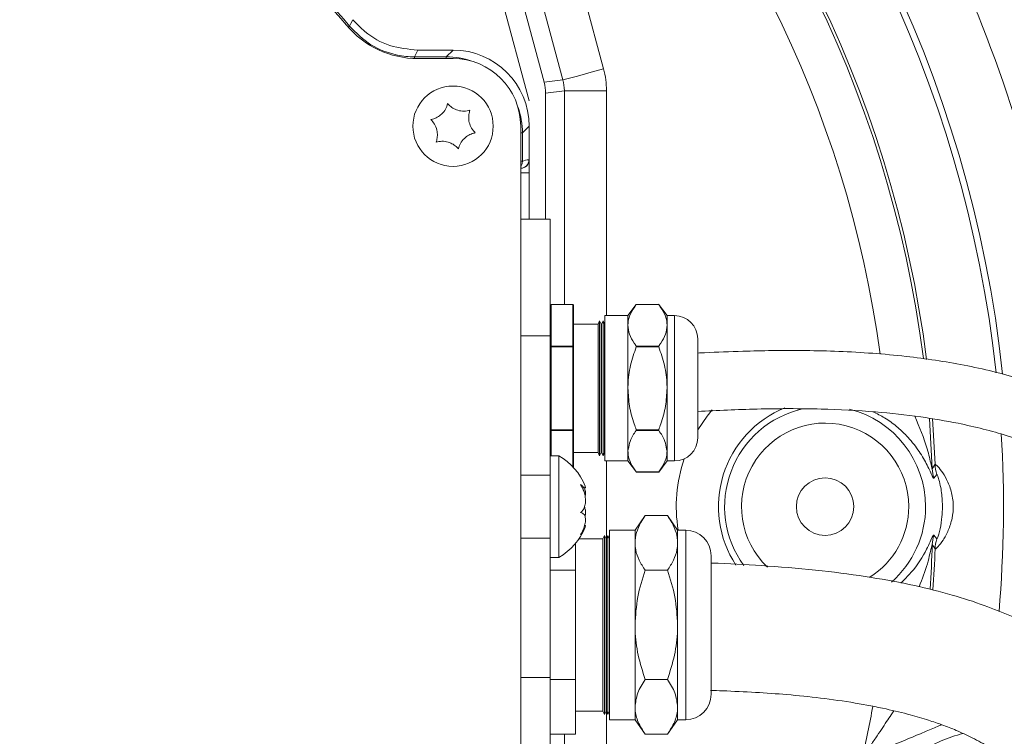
# Model space of a CAD drawing. Header units: millimetres. Extents: x 0 to 8410, y 0 to 5940.
# Tile 70 of 256: x 2013 to 2130, y 2705 to 2790. Entities that reach past the tile are written whole.
import ezdxf

# ---------------------------------------------------------------- set-up
doc = ezdxf.new("R2010")
doc.units = ezdxf.units.MM
doc.header["$LTSCALE"] = 10

msp = doc.modelspace()

# ---------------------------------------------------------------- linework, layer by layer
at = {"color": 8, "linetype": 'Continuous', "lineweight": 0}
for p, q in [((2075.548037, 2810.329083), (2082.50968, 2784.347895)), ((2077.698431, 2783.058706), (2070.736787, 2809.039954)), ((2063.912383, 2785.780373), (2064.706742, 2786.574784)), ((2060.169062, 2785.780373), (2060.169062, 2785.581115)), ((2060.169062, 2785.780373), (2063.912383, 2785.780373)), ((2063.912383, 2785.780373), (2063.912383, 2785.574737)), ((2075.473091, 2782.765749), (2077.698431, 2783.058706)), ((2077.868155, 2781.769577), (2075.642808, 2781.47662)), ((2077.868155, 2756.489697), (2077.868155, 2781.769577)), ((2077.868155, 2781.769577), (2082.849129, 2781.769577)), ((2082.849129, 2781.769577), (2082.849129, 2755.174759)), ((2073.705367, 2777.576152), (2072.911008, 2776.781801)), ((2072.911008, 2776.781801), (2072.705364, 2776.781801)), ((2072.911008, 2776.781801), (2072.911008, 2773.427609)), ((2072.911008, 2773.427609), (2072.705364, 2773.427609)), ((2073.670312, 2773.59176), (2073.705367, 2773.592356)), ((2076.305366, 2756.476346), (2076.305366, 2756.489697)), ((2076.305366, 2756.476346), (2076.305366, 2751.568857)), ((2078.855364, 2756.476346), (2076.305366, 2756.476346)), ((2078.855364, 2756.476346), (2078.855364, 2756.489697)), ((2078.855364, 2751.568857), (2078.855364, 2756.476346)), ((2089.031971, 2756.476346), (2086.368761, 2756.476346)), ((2090.890369, 2737.974766), (2090.890369, 2755.174759)), ((2076.205364, 2752.796236), (2072.705364, 2752.796236)), ((2076.205364, 2751.482251), (2076.305366, 2751.482251)), ((2076.305366, 2751.482251), (2076.305366, 2751.568857)), ((2076.305366, 2751.568857), (2078.855364, 2751.568857)), ((2076.305366, 2751.482251), (2076.305366, 2741.667274)), ((2078.855364, 2751.482251), (2076.305366, 2751.482251)), ((2078.855364, 2751.482251), (2078.855364, 2751.568857)), ((2078.855364, 2741.667274), (2078.855364, 2751.482251)), ((2078.855364, 2751.482251), (2078.955366, 2751.482251)), ((2086.368761, 2751.568857), (2089.031971, 2751.568857)), ((2089.031971, 2751.482251), (2086.368761, 2751.482251)), ((2121.058001, 2743.00814), (2121.381069, 2737.047139)), ((2121.712881, 2737.584952), (2121.410547, 2742.989126)), ((2076.205364, 2741.667274), (2076.305366, 2741.667274)), ((2076.305366, 2741.667274), (2078.855364, 2741.667274)), ((2076.305366, 2741.580668), (2076.305366, 2741.667274)), ((2078.855364, 2741.580668), (2076.305366, 2741.580668)), ((2076.305366, 2741.580668), (2076.305366, 2738.574746)), ((2078.855364, 2741.667274), (2078.955366, 2741.667274)), ((2078.855364, 2741.580668), (2078.855364, 2741.667274)), ((2078.855364, 2737.303856), (2078.855364, 2741.580668)), ((2086.368761, 2741.667274), (2089.031971, 2741.667274)), ((2089.031971, 2741.580668), (2086.368761, 2741.580668)), ((2082.849129, 2737.974766), (2082.849129, 2728.802267)), ((2121.381069, 2737.047139), (2121.712881, 2737.584952)), ((2076.205364, 2736.307624), (2072.705364, 2736.307624)), ((2086.368761, 2736.673209), (2089.031971, 2736.673209)), ((2121.91031, 2736.383739), (2121.547016, 2735.943589)), ((2092.225364, 2712.97476), (2092.225364, 2729.774746)), ((2121.547016, 2729.20591), (2121.91031, 2728.765789)), ((2076.205364, 2728.841874), (2072.705364, 2728.841874)), ((2121.712881, 2727.564547), (2121.381069, 2728.102389)), ((2092.225364, 2707.374755), (2092.225364, 2712.97476)), ((2076.205364, 2712.353292), (2072.705364, 2712.353292)), ((2082.849129, 2708.347234), (2082.849129, 2683.379951)), ((2077.868155, 2683.379951), (2077.868155, 2705.642107))]:
    msp.add_line(p, q, dxfattribs=at)
at = {"color": 7, "linetype": 'Continuous', "lineweight": 0}
for p, q in [((2075.473091, 2782.765749), (2068.919806, 2807.222966)), ((2073.705367, 2780.574742), (2066.772303, 2806.449297)), ((2064.706742, 2786.574784), (2060.542143, 2786.574784)), ((2060.542858, 2785.574737), (2064.705371, 2785.574737)), ((2075.642808, 2766.574744), (2075.642808, 2781.47662)), ((2072.705364, 2777.574781), (2072.705364, 2687.574747)), ((2073.705367, 2773.592356), (2073.705367, 2777.576152)), ((2073.705367, 2773.592356), (2073.705367, 2772.074762)), ((2072.722665, 2772.592488), (2072.705364, 2772.59219)), ((2072.705364, 2772.074762), (2073.705367, 2772.074762)), ((2073.705367, 2772.074762), (2073.705367, 2766.574744)), ((2076.205364, 2766.574744), (2072.705364, 2766.574744)), ((2076.205364, 2766.574744), (2076.205364, 2752.796236)), ((2078.855364, 2756.489697), (2076.305366, 2756.489697)), ((2078.955366, 2756.38974), (2078.955366, 2751.482251)), ((2086.37832, 2756.489161), (2085.390365, 2755.174759)), ((2089.022404, 2756.489697), (2086.378327, 2756.489697)), ((2090.010366, 2755.174759), (2089.010364, 2756.505194)), ((2085.390365, 2755.174759), (2082.640371, 2755.174759)), ((2082.640371, 2755.174759), (2082.640371, 2737.974766)), ((2085.390365, 2755.174759), (2085.390365, 2754.022601)), ((2090.890369, 2755.174759), (2090.010366, 2755.174759)), ((2090.010366, 2755.174759), (2090.010366, 2754.022601)), ((2081.850371, 2754.174772), (2078.955366, 2754.174772)), ((2082.040368, 2754.554752), (2081.850371, 2754.174772)), ((2081.850371, 2738.974753), (2081.850371, 2754.174772)), ((2082.230366, 2754.174772), (2082.040368, 2754.554752)), ((2082.040368, 2754.554752), (2082.040368, 2738.594774)), ((2082.25037, 2754.174772), (2082.230366, 2754.174772)), ((2082.230366, 2754.174772), (2082.230366, 2750.374738)), ((2082.440368, 2754.554752), (2082.25037, 2754.174772)), ((2082.25037, 2738.974753), (2082.25037, 2754.174772)), ((2082.630365, 2754.174772), (2082.440368, 2754.554752)), ((2082.440368, 2754.554752), (2082.440368, 2738.594774)), ((2082.640371, 2754.174772), (2082.630365, 2754.174772)), ((2082.630365, 2754.174772), (2082.630365, 2750.374738)), ((2085.390365, 2754.022601), (2085.390365, 2746.574763)), ((2090.010366, 2754.022601), (2090.010366, 2746.574763)), ((2076.205364, 2752.796236), (2076.205364, 2736.307624)), ((2093.640371, 2752.42478), (2093.640371, 2740.724746)), ((2078.955366, 2751.482251), (2078.955366, 2741.667274)), ((2082.230366, 2750.374738), (2082.230366, 2738.974753)), ((2082.630365, 2750.374738), (2082.630365, 2738.974753)), ((2085.390365, 2746.574763), (2085.390365, 2739.126924)), ((2090.010366, 2746.574763), (2090.010366, 2739.126924)), ((2078.955366, 2741.667274), (2078.955366, 2737.197522)), ((2077.205366, 2738.574746), (2076.205364, 2738.574746)), ((2077.205366, 2738.451722), (2077.205366, 2738.574746)), ((2077.205366, 2726.574752), (2077.205366, 2738.451722)), ((2078.955366, 2738.974753), (2081.850371, 2738.974753)), ((2081.850371, 2738.974753), (2082.040368, 2738.594774)), ((2082.040368, 2738.594774), (2082.230366, 2738.974753)), ((2082.230366, 2738.974753), (2082.25037, 2738.974753)), ((2082.25037, 2738.974753), (2082.440368, 2738.594774)), ((2082.440368, 2738.594774), (2082.630365, 2738.974753)), ((2082.630365, 2738.974753), (2082.640371, 2738.974753)), ((2085.390365, 2739.126924), (2085.390365, 2737.974766)), ((2090.010366, 2739.126924), (2090.010366, 2737.974766)), ((2082.640371, 2737.974766), (2085.390365, 2737.974766)), ((2085.390365, 2737.974766), (2086.390367, 2736.644331)), ((2089.022412, 2736.660364), (2090.010366, 2737.974766)), ((2090.010366, 2737.974766), (2090.890369, 2737.974766)), ((2076.205364, 2736.307624), (2076.205364, 2728.841874)), ((2086.378327, 2736.659798), (2089.022404, 2736.659798)), ((2079.987204, 2734.792414), (2080.316557, 2734.792414)), ((2087.425365, 2731.507394), (2086.225367, 2729.774746)), ((2090.065366, 2731.507394), (2087.425365, 2731.507394)), ((2091.265364, 2729.774746), (2090.065366, 2731.507394)), ((2082.625366, 2729.154769), (2082.435368, 2728.774759)), ((2082.81537, 2728.774759), (2082.625366, 2729.154769)), ((2082.625366, 2729.154769), (2082.625366, 2713.284764)), ((2083.025365, 2729.154769), (2082.835368, 2728.774759)), ((2083.21537, 2728.774759), (2083.025365, 2729.154769)), ((2083.025365, 2729.154769), (2083.025365, 2713.284764)), ((2086.225367, 2729.774746), (2083.225368, 2729.774746)), ((2083.225368, 2729.774746), (2083.225368, 2712.97476)), ((2086.225367, 2728.274229), (2086.225367, 2729.774746)), ((2092.225364, 2729.774746), (2091.265364, 2729.774746)), ((2091.265364, 2728.274229), (2091.265364, 2729.774746)), ((2076.205364, 2728.841874), (2076.205364, 2712.353292)), ((2079.20537, 2725.041095), (2079.20537, 2728.238705)), ((2082.435368, 2728.774759), (2079.606249, 2728.774759)), ((2082.435368, 2713.474754), (2082.435368, 2728.774759)), ((2082.835368, 2728.774759), (2082.81537, 2728.774759)), ((2082.81537, 2728.774759), (2082.81537, 2708.374772)), ((2082.835368, 2713.474754), (2082.835368, 2728.774759)), ((2083.225368, 2728.774759), (2083.21537, 2728.774759)), ((2083.21537, 2728.774759), (2083.21537, 2708.374772)), ((2086.225367, 2718.574765), (2086.225367, 2728.274229)), ((2091.265364, 2718.574765), (2091.265364, 2728.274229)), ((2095.22537, 2726.774755), (2095.22537, 2714.474771)), ((2076.205364, 2726.574752), (2077.205366, 2726.574752)), ((2079.20537, 2725.041095), (2076.205364, 2725.041095)), ((2079.20537, 2712.108436), (2079.20537, 2725.041095)), ((2090.065366, 2725.041095), (2087.425365, 2725.041095)), ((2086.225367, 2708.875272), (2086.225367, 2718.574765)), ((2091.265364, 2708.875272), (2091.265364, 2718.574765)), ((2095.22537, 2714.474771), (2095.22537, 2710.374746)), ((2082.435368, 2708.374772), (2082.435368, 2713.474754)), ((2082.625366, 2713.284764), (2082.625366, 2707.994762)), ((2082.835368, 2708.374772), (2082.835368, 2713.474754)), ((2083.025365, 2713.284764), (2083.025365, 2707.994762)), ((2083.225368, 2712.97476), (2083.225368, 2707.374755)), ((2076.205364, 2712.353292), (2076.205364, 2698.574755)), ((2079.20537, 2712.108436), (2076.205364, 2712.108436)), ((2079.20537, 2705.642107), (2079.20537, 2712.108436)), ((2090.065366, 2712.108436), (2087.425365, 2712.108436)), ((2079.20537, 2708.374772), (2082.435368, 2708.374772)), ((2082.435368, 2708.374772), (2082.625366, 2707.994762)), ((2082.625366, 2707.994762), (2082.81537, 2708.374772)), ((2082.81537, 2708.374772), (2082.835368, 2708.374772)), ((2082.835368, 2708.374772), (2083.025365, 2707.994762)), ((2083.025365, 2707.994762), (2083.21537, 2708.374772)), ((2083.21537, 2708.374772), (2083.225368, 2708.374772)), ((2086.225367, 2707.374755), (2086.225367, 2708.875272)), ((2091.265364, 2707.374755), (2091.265364, 2708.875272)), ((2083.225368, 2707.374755), (2086.225367, 2707.374755)), ((2086.225367, 2707.374755), (2087.425365, 2705.642107)), ((2090.065366, 2705.642107), (2091.265364, 2707.374755)), ((2091.265364, 2707.374755), (2092.225364, 2707.374755)), ((2079.20537, 2705.642107), (2076.205364, 2705.642107)), ((2090.065366, 2705.642107), (2087.425365, 2705.642107))]:
    msp.add_line(p, q, dxfattribs=at)
at = {"color": 8, "linetype": 'Continuous', "lineweight": 0, "flags": 128}
for points in [[(2052.462524, 2789.408747), (2052.632927, 2789.736811), (2052.859521, 2790.174249)], [(2060.542143, 2786.574784), (2060.353472, 2786.172572), (2060.169062, 2785.780373)], [(2077.698431, 2783.058706), (2077.858529, 2783.101621), (2078.178121, 2783.187273), (2078.646234, 2783.312681), (2079.246833, 2783.473614), (2079.959309, 2783.664528), (2080.759241, 2783.878866), (2081.619194, 2784.109298), (2082.50968, 2784.347895)], [(2093.640371, 2741.677109), (2094.745858, 2743.295732), (2095.330237, 2744.016472)]]:
    msp.add_lwpolyline(points, dxfattribs=at)
at = {"color": 7, "linetype": 'Continuous', "lineweight": 0}
for centre, radius in [((2075.419295, 2786.029622), 141.608243), ((2064.705367, 2777.574759), 4.75), ((2108.705367, 2732.574759), 3.4)]:
    msp.add_circle(centre, radius, dxfattribs=at)
at = {"color": 8, "linetype": 'Continuous', "lineweight": 0}
for centre, radius, start, end in [((1983.705367, 2732.574759), 146.831798, 6.12956815, 86.57485158), ((1983.705367, 2732.574759), 146.087464, 6.21332601, 84.93240376), ((1983.705367, 2732.574759), 138.098428, 7.24729592, 84.93240376), ((1983.705367, 2732.574759), 137.748325, 7.30240395, 85.27866019), ((1983.705367, 2732.574759), 132.755177, 7.79963517, 82.00386689), ((1983.705367, 2732.574759), 154.43114, 4.85414349, 38.31604853), ((1983.705367, 2732.574759), 162.030482, 3.1479128, 26.7599683), ((1983.705367, 2732.574759), 89.205642, 39.57679247, 50.42320753), ((1964.442691, 2895.74985), 138.043186, 309.53198737, 309.61497379), ((2072.67036, 2773.591689), 0.999951, 271.00591881, 0.00406126), ((2073.705215, 2771.592062), 2, 91, 113.39718082), ((2076.299161, 2756.382473), 0.094078, 86.21836, 175.56943932), ((2078.861583, 2756.382488), 0.094063, 4.42176121, 93.79043948), ((2076.299161, 2751.474984), 0.094078, 86.21836, 175.56943932), ((2078.861583, 2751.474999), 0.094063, 4.42176121, 93.79043948), ((2108.705367, 2732.574759), 12.613511, 112.12471924, 213.22010125), ((2108.705367, 2732.574759), 11.880098, 103.02665529, 215.85188826), ((2108.705367, 2732.574759), 11.880098, 0, 76.15171902), ((2108.705367, 2732.574759), 9.88497, 0, 226.37112687), ((2076.299161, 2741.674541), 0.094078, 184.43056068, 273.78164), ((2078.861583, 2741.674526), 0.094063, 266.20956052, 355.57823879), ((1983.705367, 2732.574759), 146.087464, 355.13613537, 3.3810844), ((2108.705367, 2732.574759), 17.601331, 161.277629, 189.15343498), ((2126.692637, 2737.786585), 4.983837, 182.3186755, 196.34850103), ((2126.356871, 2737.231125), 4.979202, 182.1176106, 194.98598729), ((2108.705367, 2732.574759), 9.88497, 302.33113887, 0), ((2108.705367, 2732.574759), 11.880098, 311.24774152, 0), ((2126.356551, 2727.918417), 4.978882, 165.0135399, 177.88240712), ((1983.705367, 2732.574759), 137.748325, 355.93291522, 358.13940651), ((2126.693319, 2727.362836), 4.984521, 163.65252367, 177.68075477), ((1983.705367, 2732.574759), 138.098428, 355.90628557, 357.92085788), ((1983.705367, 2732.574759), 132.755177, 347.08515667, 349.74817948)]:
    msp.add_arc(centre, radius, start, end, dxfattribs=at)
at = {"color": 7, "linetype": 'Continuous', "lineweight": 0}
for centre, radius, start, end in [((1983.705367, 2732.574759), 89, 39.7918195, 50.2081805), ((2060.542858, 2796.574759), 11, 219.7918195, 270), ((2064.705367, 2777.574759), 8, 360, 90), ((2076.305367, 2756.389714), 0.1, 90, 180), ((2078.855367, 2756.389714), 0.1, 0, 90), ((2090.890367, 2752.424759), 2.75, 0, 90), ((2090.890367, 2740.724759), 2.75, 270, 0), ((2073.806386, 2732.45537), 7, 21.41158378, 60.95025276), ((2073.806386, 2732.694148), 7, 299.04974724, 338.66881538), ((2092.225367, 2726.774759), 3, 0, 90), ((2092.225367, 2710.374759), 3, 270, 0)]:
    msp.add_arc(centre, radius, start, end, dxfattribs=at)
for centre, major_axis, ratio, start_param, end_param in [((2064.703996, 2777.573388), (6.3659, 6.3659), 0.9996954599, 5.497939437, 7.0684311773), ((2070.623712, 2781.471573), (-4.976488, -0.655167), 0.9961291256, 3.0111939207, 3.2719913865), ((2072.705215, 2773.592364), (-1, -0.017455), 0.9998476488, 1.5707963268, 3.1241420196)]:
    msp.add_ellipse(centre, major_axis=major_axis, ratio=ratio, start_param=start_param, end_param=end_param, dxfattribs=at)
at = {"color": 8, "linetype": 'Continuous', "lineweight": 0}
for centre, major_axis, ratio, start_param, end_param in [((2063.909791, 2776.779183), (6.365684, 6.365684), 0.9997292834, 0.4430451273, 0.7852458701), ((2072.810928, 2781.759525), (-9.952975, -1.310334), 0.9961291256, 3.0111939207, 3.2719913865), ((2072.810928, 2781.759525), (5.01494, 0.660229), 0.9884912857, 6.1527865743, 6.4135840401), ((2063.909791, 2776.779183), (6.365684, 6.365684), 0.9997292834, 5.497939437, 5.8401401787)]:
    msp.add_ellipse(centre, major_axis=major_axis, ratio=ratio, start_param=start_param, end_param=end_param, dxfattribs=at)
at = {"color": 7, "linetype": 'Continuous', "lineweight": 0}
for points, knots in [([(2052.859521, 2790.174249), (2053.320297, 2789.686189), (2054.549955, 2788.383719), (2057.17709, 2786.911145), (2059.420463, 2786.686904), (2060.542143, 2786.574784)], [0, 0, 0, 0, 0.2305574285, 0.615280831, 1, 1, 1, 1]), ([(2064.070283, 2780.250433), (2064.001151, 2780.032081), (2063.861793, 2779.591925), (2063.406415, 2779.01177), (2062.852177, 2778.610237), (2062.397789, 2778.429045), (2062.141433, 2778.376959), (2062.070637, 2778.362575)], [0, 0, 0, 0, 0.2469307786, 0.4977653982, 0.7104345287, 0.9200321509, 1, 1, 1, 1]), ([(2066.705017, 2779.462579), (2066.481368, 2779.413287), (2066.030516, 2779.313918), (2065.300421, 2779.418235), (2064.675503, 2779.697349), (2064.291407, 2780.000316), (2064.118135, 2780.196307), (2064.070283, 2780.250433)], [0, 0, 0, 0, 0.2469140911, 0.4977530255, 0.7104267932, 0.9200291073, 1, 1, 1, 1]), ([(2067.340097, 2776.786927), (2067.185575, 2776.955965), (2066.874081, 2777.296724), (2066.599353, 2777.981167), (2066.528683, 2778.661919), (2066.598941, 2779.146058), (2066.682064, 2779.394089), (2066.705017, 2779.462579)], [0, 0, 0, 0, 0.24692011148, 0.49775654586, 0.71043053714, 0.92003989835, 1, 1, 1, 1]), ([(2062.070637, 2778.362575), (2062.225159, 2778.193536), (2062.536654, 2777.852778), (2062.811378, 2777.168337), (2062.882057, 2776.487594), (2062.811773, 2776.003485), (2062.728669, 2775.755433), (2062.705717, 2775.686923)], [0, 0, 0, 0, 0.2469204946, 0.4977573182, 0.7104316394, 0.920022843, 1, 1, 1, 1]), ([(2062.705717, 2775.686923), (2062.929363, 2775.736238), (2063.380209, 2775.835652), (2064.110336, 2775.731351), (2064.735189, 2775.45212), (2065.119366, 2775.149261), (2065.292601, 2774.953218), (2065.340451, 2774.899069)], [0, 0, 0, 0, 0.24691384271, 0.49774969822, 0.71042877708, 0.92001699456, 1, 1, 1, 1]), ([(2065.340451, 2774.899069), (2065.409581, 2775.117423), (2065.548935, 2775.557586), (2066.00435, 2776.137711), (2066.558524, 2776.539354), (2067.012954, 2776.720452), (2067.269301, 2776.772541), (2067.340097, 2776.786927)], [0, 0, 0, 0, 0.24692976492, 0.4977648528, 0.71044267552, 0.9200324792, 1, 1, 1, 1]), ([(2072.911008, 2773.427609), (2072.908446, 2773.377803), (2072.900152, 2773.216518), (2072.840825, 2773.004131), (2072.736879, 2772.880766), (2072.705364, 2772.843364)], [0, 0, 0, 0, 0.2374092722, 0.7688007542, 1, 1, 1, 1]), ([(2086.368761, 2756.476346), (2086.125605, 2756.116298), (2085.633589, 2755.387755), (2085.402903, 2754.550233), (2085.39202, 2754.092239), (2085.390365, 2754.022601)], [0, 0, 0, 0, 0.4531078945, 0.9168452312, 1, 1, 1, 1]), ([(2086.368761, 2756.476346), (2086.371858, 2756.480478), (2086.377576, 2756.488109), (2086.378086, 2756.48883), (2086.37832, 2756.489161)], [0, 0, 0, 0, 0.5416078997, 1, 1, 1, 1]), ([(2089.031971, 2756.476346), (2089.028994, 2756.480313), (2089.023025, 2756.488269), (2089.02114, 2756.490926), (2089.024491, 2756.486369), (2089.029682, 2756.479413), (2089.031971, 2756.476346)], [0, 0, 0, 0, 0.27040331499, 0.54234342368, 0.79821546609, 1, 1, 1, 1]), ([(2089.031971, 2756.476346), (2089.275124, 2756.116298), (2089.767135, 2755.387755), (2089.997849, 2754.550233), (2090.008714, 2754.092239), (2090.010366, 2754.022601)], [0, 0, 0, 0, 0.4531078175, 0.9168452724, 1, 1, 1, 1]), ([(2085.390365, 2754.022601), (2085.429495, 2753.669355), (2085.508869, 2752.952792), (2085.95871, 2752.139642), (2086.286394, 2751.68351), (2086.368761, 2751.568857)], [0, 0, 0, 0, 0.4212603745, 0.8545288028, 1, 1, 1, 1]), ([(2090.010366, 2754.022601), (2089.971239, 2753.669355), (2089.89187, 2752.952792), (2089.442035, 2752.13964), (2089.11434, 2751.68351), (2089.031971, 2751.568857)], [0, 0, 0, 0, 0.4212600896, 0.8545283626, 1, 1, 1, 1]), ([(2086.368761, 2751.482251), (2086.125604, 2750.762194), (2085.63358, 2749.305165), (2085.402904, 2747.630197), (2085.39202, 2746.714059), (2085.390365, 2746.574763)], [0, 0, 0, 0, 0.4531014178, 0.9168451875, 1, 1, 1, 1]), ([(2086.368761, 2751.482251), (2086.371736, 2751.491476), (2086.377699, 2751.509966), (2086.379605, 2751.536367), (2086.376236, 2751.556554), (2086.371049, 2751.565092), (2086.368761, 2751.568857)], [0, 0, 0, 0, 0.2705416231, 0.5422435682, 0.7981120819, 1, 1, 1, 1]), ([(2089.031971, 2751.568857), (2089.028995, 2751.563609), (2089.023035, 2751.5531), (2089.021136, 2751.529248), (2089.024499, 2751.504566), (2089.029682, 2751.489086), (2089.031971, 2751.482251)], [0, 0, 0, 0, 0.2709592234, 0.5426485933, 0.7980832, 1, 1, 1, 1]), ([(2089.031971, 2751.482251), (2089.275125, 2750.762193), (2089.767144, 2749.305165), (2089.997849, 2747.630198), (2090.008714, 2746.714059), (2090.010366, 2746.574763)], [0, 0, 0, 0, 0.4531013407, 0.9168452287, 1, 1, 1, 1]), ([(2170.598882, 2681.783441), (2170.596442, 2681.798974), (2170.591002, 2681.833609), (2170.429934, 2682.402666), (2170.203855, 2683.630828), (2169.845623, 2686.231109), (2169.422558, 2689.413807), (2168.893035, 2693.010312), (2168.320277, 2696.567803), (2167.751214, 2699.877403), (2167.140768, 2703.106168), (2166.42894, 2706.39062), (2165.548573, 2709.788144), (2164.646166, 2712.734676), (2163.782697, 2715.236722), (2163.006434, 2717.31112), (2162.074065, 2719.595271), (2160.959665, 2722.080937), (2159.653694, 2724.71812), (2158.218614, 2727.31047), (2156.754816, 2729.66193), (2155.375367, 2731.653031), (2153.95684, 2733.510908), (2152.299175, 2735.464997), (2150.228303, 2737.600493), (2147.845866, 2739.672633), (2145.388504, 2741.463947), (2142.818455, 2743.068945), (2139.851945, 2744.64527), (2136.17731, 2746.245692), (2131.280298, 2747.925071), (2125.28574, 2749.385166), (2118.047664, 2750.468514), (2110.420633, 2751.014828), (2103.925606, 2751.077904), (2098.616548, 2750.957358), (2095.682878, 2750.852899), (2093.904972, 2750.751975), (2093.640371, 2750.736955)], [0, 0, 0, 0, 0.0105640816, 0.0235545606, 0.0636598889, 0.1062740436, 0.1534039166, 0.2013185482, 0.2428796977, 0.279100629, 0.3141233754, 0.3484074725, 0.3833240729, 0.4201352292, 0.4392417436, 0.4601409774, 0.4832439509, 0.5083937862, 0.5353808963, 0.5634575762, 0.5879239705, 0.6079022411, 0.6250015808, 0.6451984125, 0.6687728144, 0.693130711, 0.7141117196, 0.7320160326, 0.7533178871, 0.7780304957, 0.8044038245, 0.8417420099, 0.877593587, 0.9177640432, 0.9567879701, 0.9738293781, 0.9961050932, 1, 1, 1, 1]), ([(2085.390365, 2746.574763), (2085.429495, 2745.868302), (2085.508869, 2744.435242), (2085.958712, 2742.808831), (2086.286394, 2741.896578), (2086.368761, 2741.667274)], [0, 0, 0, 0, 0.421259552, 0.8545278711, 1, 1, 1, 1]), ([(2090.010366, 2746.574763), (2089.971239, 2745.868302), (2089.89187, 2744.435242), (2089.442033, 2742.808828), (2089.11434, 2741.896578), (2089.031971, 2741.667274)], [0, 0, 0, 0, 0.421259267, 0.854527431, 1, 1, 1, 1]), ([(2093.640371, 2743.827525), (2095.98049, 2743.941605), (2100.862318, 2744.179591), (2107.904991, 2744.184345), (2114.383681, 2743.862055), (2119.79609, 2743.266921), (2125.065779, 2742.366881), (2130.230747, 2741.061704), (2135.189593, 2739.249057), (2139.337688, 2737.183585), (2142.983503, 2734.793037), (2146.188922, 2731.992336), (2149.029913, 2728.726319), (2151.495085, 2725.179621), (2153.625065, 2721.446894), (2155.405783, 2717.681679), (2156.883167, 2713.980298), (2157.985242, 2710.770649), (2158.809478, 2708.079088), (2159.427991, 2705.873336), (2159.961187, 2703.801236), (2160.401583, 2701.931144), (2160.784786, 2700.151142), (2161.122926, 2698.416879), (2161.444363, 2696.576247), (2161.738313, 2694.679106), (2161.996124, 2692.804792), (2162.209191, 2691.133144), (2162.382217, 2689.755978), (2162.534915, 2688.545444), (2162.692804, 2687.312153), (2162.879966, 2685.897683), (2163.106206, 2684.296928), (2163.376232, 2682.608034), (2163.675292, 2681.078885), (2164.024494, 2679.759316), (2164.399233, 2678.748715), (2164.836344, 2677.959209), (2165.196125, 2677.461832), (2165.836807, 2676.830529), (2166.702245, 2676.339998), (2167.370517, 2676.150803), (2168.024106, 2676.090484), (2168.48585, 2676.110415), (2168.936688, 2676.19023), (2169.638702, 2676.444849), (2170.406572, 2676.926648), (2170.875112, 2677.55231), (2171.08542, 2677.833143)], [0, 0, 0, 0, 0.0314626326, 0.0656356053, 0.0951724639, 0.1203545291, 0.1419783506, 0.172454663, 0.2012373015, 0.228927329, 0.256343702, 0.2886334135, 0.3235946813, 0.360569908, 0.3985964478, 0.4368512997, 0.4739892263, 0.5095192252, 0.5322482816, 0.5546479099, 0.5761988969, 0.5956392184, 0.6129109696, 0.6323277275, 0.6510540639, 0.6727066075, 0.6950313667, 0.7142578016, 0.7304048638, 0.7436499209, 0.7580761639, 0.7764000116, 0.7982103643, 0.8229330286, 0.8495405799, 0.8729907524, 0.8922453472, 0.9061437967, 0.9176188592, 0.9257104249, 0.9354844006, 0.9436822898, 0.9474545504, 0.9513747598, 0.9583275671, 0.9682305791, 0.9857400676, 1, 1, 1, 1]), ([(2086.368761, 2741.580668), (2086.224899, 2741.380844), (2085.657254, 2740.59238), (2085.504446, 2739.753329), (2085.390365, 2739.126924)], [0, 0, 0, 0, 0.253434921, 1, 1, 1, 1]), ([(2086.368761, 2741.580668), (2086.371736, 2741.585918), (2086.377689, 2741.596423), (2086.379606, 2741.620238), (2086.376236, 2741.644944), (2086.371049, 2741.66044), (2086.368761, 2741.667274)], [0, 0, 0, 0, 0.2709365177, 0.5421560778, 0.7981001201, 1, 1, 1, 1]), ([(2089.031971, 2741.667274), (2089.028995, 2741.658049), (2089.023029, 2741.63956), (2089.021139, 2741.613159), (2089.024493, 2741.592971), (2089.029682, 2741.584434), (2089.031971, 2741.580668)], [0, 0, 0, 0, 0.2705455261, 0.5422462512, 0.7981091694, 1, 1, 1, 1]), ([(2089.031971, 2741.580668), (2089.175835, 2741.380844), (2089.743491, 2740.592381), (2089.896291, 2739.75333), (2090.010366, 2739.126924)], [0, 0, 0, 0, 0.2534353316, 1, 1, 1, 1]), ([(2085.390365, 2739.126924), (2085.397565, 2738.978946), (2085.421367, 2738.489765), (2085.700038, 2737.657413), (2086.144247, 2737.003641), (2086.368761, 2736.673209)], [0, 0, 0, 0, 0.176611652, 0.5838403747, 1, 1, 1, 1]), ([(2090.010366, 2739.126924), (2090.003166, 2738.978946), (2089.979365, 2738.489765), (2089.700694, 2737.657413), (2089.256484, 2737.003641), (2089.031971, 2736.673209)], [0, 0, 0, 0, 0.176611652, 0.5838403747, 1, 1, 1, 1]), ([(2086.378327, 2736.660364), (2086.378459, 2736.660188), (2086.37938, 2736.65896), (2086.375994, 2736.66351), (2086.370974, 2736.670241), (2086.368761, 2736.673209)], [0, 0, 0, 0, 0.08548026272, 0.59678894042, 1, 1, 1, 1]), ([(2089.031971, 2736.673209), (2089.028874, 2736.669048), (2089.023157, 2736.661368), (2089.022646, 2736.66068), (2089.022412, 2736.660364)], [0, 0, 0, 0, 0.5418228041, 1, 1, 1, 1]), ([(2080.316557, 2734.809104), (2080.289072, 2734.811948), (2080.222355, 2734.818851), (2080.019876, 2734.987386), (2079.852447, 2735.141129), (2079.798049, 2735.19108)], [0, 0, 0, 0, 0.3210902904, 0.7794204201, 1, 1, 1, 1]), ([(2079.798049, 2735.19108), (2079.945945, 2734.921361), (2080.202188, 2734.454046), (2080.37168, 2733.662147), (2080.377651, 2732.991028), (2080.234636, 2732.420433), (2080.021076, 2732.065013), (2079.852735, 2731.917478), (2079.798049, 2731.869552)], [0, 0, 0, 0, 0.2355703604, 0.4081487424, 0.5811429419, 0.7450765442, 0.917188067, 1, 1, 1, 1]), ([(2080.318785, 2735.006902), (2080.329068, 2734.985678), (2080.393852, 2734.85196), (2080.370992, 2734.822906), (2080.351761, 2734.798464)], [0, 0, 0, 0, 0.1587219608, 1, 1, 1, 1]), ([(2080.320379, 2733.789149), (2080.329938, 2733.810082), (2080.393127, 2733.948459), (2080.380557, 2734.316277), (2080.287936, 2734.677034), (2080.248757, 2734.829638)], [0, 0, 0, 0, 0.0932503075, 0.6164380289, 1, 1, 1, 1]), ([(2079.798049, 2731.869552), (2079.94594, 2731.823154), (2080.202179, 2731.742765), (2080.37168, 2731.320996), (2080.377651, 2730.798922), (2080.234637, 2730.181001), (2080.021069, 2729.654016), (2079.852734, 2729.351508), (2079.798049, 2729.253236)], [0, 0, 0, 0, 0.2355720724, 0.4081552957, 0.5811476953, 0.7450778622, 0.9171858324, 1, 1, 1, 1]), ([(2080.320379, 2731.360379), (2080.329938, 2731.401166), (2080.393124, 2731.670777), (2080.380555, 2732.119177), (2080.287937, 2732.439332), (2080.248757, 2732.574764)], [0, 0, 0, 0, 0.0932545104, 0.616428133, 1, 1, 1, 1]), ([(2087.425365, 2731.507394), (2087.247988, 2731.235062), (2086.82067, 2730.57899), (2086.337029, 2729.499729), (2086.262798, 2728.685037), (2086.225367, 2728.274229)], [0, 0, 0, 0, 0.2602590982, 0.6269867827, 1, 1, 1, 1]), ([(2090.065366, 2731.507394), (2090.242746, 2731.235062), (2090.67007, 2730.578991), (2091.153711, 2729.499729), (2091.227936, 2728.685037), (2091.265364, 2728.274229)], [0, 0, 0, 0, 0.2602593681, 0.6269869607, 1, 1, 1, 1]), ([(2079.798049, 2729.253236), (2079.946792, 2729.477696), (2080.204516, 2729.866616), (2080.365138, 2730.224837), (2080.39322, 2730.370169), (2080.329356, 2730.345365), (2080.316557, 2730.340395)], [0, 0, 0, 0, 0.3771901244, 0.6535517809, 0.9305689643, 1, 1, 1, 1]), ([(2086.225367, 2728.274229), (2086.242216, 2728.002092), (2086.284526, 2727.318706), (2086.66994, 2726.229121), (2087.172297, 2725.439083), (2087.425365, 2725.041095)], [0, 0, 0, 0, 0.2472033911, 0.6207717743, 1, 1, 1, 1]), ([(2091.265364, 2728.274229), (2091.248515, 2728.002092), (2091.206205, 2727.318706), (2090.820792, 2726.229121), (2090.318434, 2725.439083), (2090.065366, 2725.041095)], [0, 0, 0, 0, 0.2472033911, 0.6207717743, 1, 1, 1, 1]), ([(2161.87544, 2672.937694), (2161.880721, 2672.9308), (2161.900517, 2672.904963), (2161.747664, 2673.218978), (2161.438518, 2674.052533), (2161.051066, 2675.263047), (2160.649908, 2676.683087), (2160.29054, 2678.044244), (2159.977061, 2679.257979), (2159.656047, 2680.485079), (2159.265322, 2681.920125), (2158.800451, 2683.487242), (2158.332804, 2684.910258), (2157.834535, 2686.344702), (2157.19546, 2688.091628), (2156.311457, 2690.372276), (2155.268508, 2692.90581), (2154.043322, 2695.662111), (2152.609123, 2698.570854), (2150.828258, 2701.69291), (2148.601793, 2705.040997), (2145.852807, 2708.542488), (2142.642473, 2711.883258), (2139.024804, 2714.90186), (2135.088798, 2717.492592), (2131.224896, 2719.444768), (2127.446162, 2720.959449), (2123.626678, 2722.194253), (2119.164574, 2723.314109), (2114.028201, 2724.270032), (2108.221992, 2725.037766), (2102.149356, 2725.564811), (2097.747891, 2725.829333), (2095.505382, 2725.885503), (2095.22537, 2725.892517)], [0, 0, 0, 0, 0.01005939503, 0.03770168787, 0.06876738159, 0.1033658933, 0.13480449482, 0.1628262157, 0.18526227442, 0.20524542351, 0.22932038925, 0.25634326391, 0.27898504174, 0.29621077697, 0.32432412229, 0.35894258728, 0.39717246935, 0.43414802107, 0.47446592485, 0.51661414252, 0.56205091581, 0.61007311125, 0.65615617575, 0.69803036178, 0.7361115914, 0.77129958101, 0.79600250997, 0.82321673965, 0.85304140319, 0.88569340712, 0.92143995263, 0.96005542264, 0.99501231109, 1, 1, 1, 1]), ([(2087.425365, 2725.041095), (2087.092547, 2724.002281), (2086.41838, 2721.89802), (2086.290245, 2719.691825), (2086.225367, 2718.574765)], [0, 0, 0, 0, 0.4936716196, 1, 1, 1, 1]), ([(2090.065366, 2725.041095), (2090.398184, 2724.002281), (2091.072351, 2721.89802), (2091.200486, 2719.691825), (2091.265364, 2718.574765)], [0, 0, 0, 0, 0.4936716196, 1, 1, 1, 1]), ([(2086.225367, 2718.574765), (2086.228045, 2718.363597), (2086.243188, 2717.169755), (2086.528098, 2714.970799), (2087.123879, 2713.070202), (2087.425365, 2712.108436)], [0, 0, 0, 0, 0.09596273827, 0.54252658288, 1, 1, 1, 1]), ([(2091.265364, 2718.574765), (2091.262686, 2718.363597), (2091.247542, 2717.169755), (2090.962645, 2714.970797), (2090.366856, 2713.070202), (2090.065366, 2712.108436)], [0, 0, 0, 0, 0.09596272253, 0.54252635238, 1, 1, 1, 1]), ([(2087.425365, 2712.108436), (2087.092547, 2711.589028), (2086.418377, 2710.536891), (2086.290244, 2709.4338), (2086.225367, 2708.875272)], [0, 0, 0, 0, 0.4936695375, 1, 1, 1, 1]), ([(2090.065366, 2712.108436), (2090.398184, 2711.589028), (2091.072354, 2710.536891), (2091.200487, 2709.4338), (2091.265364, 2708.875272)], [0, 0, 0, 0, 0.4936695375, 1, 1, 1, 1]), ([(2095.161303, 2710.836563), (2095.63612, 2710.820645), (2097.411627, 2710.761121), (2100.427236, 2710.615451), (2104.289642, 2710.353536), (2108.247409, 2709.952945), (2112.189645, 2709.390839), (2115.747161, 2708.705701), (2118.624578, 2708.004569), (2120.811674, 2707.361385), (2122.605661, 2706.749266), (2124.349584, 2706.066795), (2126.262982, 2705.186759), (2128.175099, 2704.118493), (2129.935215, 2702.934249), (2131.853296, 2701.414137), (2133.750498, 2699.585148), (2135.5387, 2697.507771), (2136.976863, 2695.550531), (2138.145224, 2693.717427), (2139.130163, 2692.012252), (2140.06583, 2690.283981), (2141.242741, 2687.940557), (2142.386302, 2685.286365), (2143.36647, 2682.565056), (2144.23147, 2679.861939), (2145.064936, 2677.188148), (2145.879563, 2674.538287), (2146.428146, 2672.55853), (2146.840847, 2670.970955), (2147.179825, 2669.645066), (2147.586203, 2668.173453), (2148.10748, 2666.694728), (2148.807482, 2665.252289), (2149.608501, 2664.069953), (2150.389983, 2663.19197), (2151.193942, 2662.45912), (2152.149641, 2661.788198), (2153.32082, 2661.19778), (2155.027591, 2660.688554), (2157.250972, 2660.616358), (2159.592041, 2661.174337), (2160.897198, 2662.065953), (2161.45329, 2662.445846)], [0, 0, 0, 0, 0.0072734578, 0.0271980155, 0.0464987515, 0.0673304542, 0.0895619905, 0.1101006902, 0.1271449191, 0.1409156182, 0.1517652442, 0.1639527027, 0.1791060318, 0.1975723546, 0.2169717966, 0.236295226, 0.2685984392, 0.2989401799, 0.3274827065, 0.3541286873, 0.378431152, 0.402099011, 0.4302853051, 0.4819782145, 0.5238067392, 0.5582261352, 0.6002884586, 0.646468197, 0.6931064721, 0.7174763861, 0.7436471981, 0.7714060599, 0.8000661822, 0.8249588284, 0.8453294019, 0.8555817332, 0.8644768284, 0.8752384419, 0.8903756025, 0.9097136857, 0.9392796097, 0.974128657, 1, 1, 1, 1]), ([(2086.225367, 2708.875272), (2086.228045, 2708.769688), (2086.243188, 2708.172762), (2086.528101, 2707.073309), (2087.12388, 2706.122998), (2087.425365, 2705.642107)], [0, 0, 0, 0, 0.0959618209, 0.542524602, 1, 1, 1, 1]), ([(2091.265364, 2708.875272), (2091.262686, 2708.769688), (2091.247542, 2708.172762), (2090.962642, 2707.073308), (2090.366856, 2706.122998), (2090.065366, 2705.642107)], [0, 0, 0, 0, 0.0959618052, 0.5425243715, 1, 1, 1, 1])]:
    msp.add_open_spline(points, degree=3, knots=knots, dxfattribs=at)
at = {"color": 8, "linetype": 'Continuous', "lineweight": 0}
for points, knots in [([(2052.462524, 2789.408747), (2053.26304, 2788.611723), (2054.864074, 2787.017671), (2057.353869, 2786.101682), (2059.133859, 2785.811721), (2059.818488, 2785.790989), (2060.169062, 2785.780373)], [0, 0, 0, 0, 0.3829656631, 0.7659331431, 0.8801424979, 1, 1, 1, 1]), ([(2121.547016, 2735.943589), (2121.527151, 2735.946088), (2121.481703, 2735.951806), (2121.243805, 2736.458135), (2120.715043, 2737.663182), (2119.736452, 2739.299657), (2118.52977, 2740.810028), (2117.170776, 2742.066698), (2115.869949, 2743.066132), (2114.835791, 2743.567647), (2114.365539, 2743.795696)], [0, 0, 0, 0, 0.0527170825, 0.1206115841, 0.2934406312, 0.4706051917, 0.6476161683, 0.7721603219, 0.896396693, 1, 1, 1, 1]), ([(2119.309789, 2743.264917), (2119.855462, 2741.984768), (2120.674088, 2740.06427), (2121.136265, 2737.980889), (2121.296859, 2737.285055), (2121.340116, 2737.116017), (2121.368695, 2737.033174), (2121.377137, 2737.042702), (2121.381069, 2737.047139)], [0, 0, 0, 0, 0.57399433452, 0.86111461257, 0.90863411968, 0.94645916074, 0.97506406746, 1, 1, 1, 1]), ([(2121.712881, 2737.584952), (2121.773549, 2737.557404), (2121.894832, 2737.502332), (2122.449218, 2736.853207), (2123.098725, 2735.820934), (2123.664291, 2734.420607), (2123.918434, 2732.798492), (2123.770019, 2731.175317), (2123.290508, 2729.720717), (2122.633667, 2728.550534), (2122.030558, 2727.789937), (2121.766513, 2727.557735), (2121.721716, 2727.563425), (2121.712881, 2727.564547)], [0, 0, 0, 0, 0.0963341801, 0.1925827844, 0.288167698, 0.3879627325, 0.4879300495, 0.5842102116, 0.6796755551, 0.7784704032, 0.879008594, 0.9761375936, 1, 1, 1, 1]), ([(2121.91031, 2728.765789), (2121.917343, 2728.76705), (2121.931064, 2728.76951), (2121.982196, 2728.873852), (2122.078967, 2729.129166), (2122.288138, 2729.833768), (2122.570896, 2731.328766), (2122.608117, 2732.852277), (2122.490339, 2734.113357), (2122.371432, 2734.901093), (2122.207035, 2735.596941), (2122.064297, 2736.057035), (2121.986973, 2736.264669), (2121.932318, 2736.378653), (2121.917827, 2736.382002), (2121.91031, 2736.383739)], [0, 0, 0, 0, 0.0291383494, 0.0568493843, 0.0994563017, 0.1742287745, 0.3369355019, 0.5945262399, 0.6529366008, 0.7447694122, 0.8550132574, 0.896280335, 0.9409038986, 0.9693453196, 1, 1, 1, 1]), ([(2117.658681, 2723.542306), (2118.070998, 2723.94922), (2119.383842, 2725.244859), (2120.448073, 2726.984988), (2121.144219, 2728.446503), (2121.4074, 2729.060267), (2121.516803, 2729.223721), (2121.540338, 2729.209846), (2121.547016, 2729.20591)], [0, 0, 0, 0, 0.1883506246, 0.5997204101, 0.7426456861, 0.896366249, 0.9705957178, 1, 1, 1, 1]), ([(2121.381069, 2728.102389), (2121.377903, 2728.106909), (2121.369959, 2728.118248), (2121.345955, 2728.052233), (2121.26654, 2727.753081), (2121.091292, 2726.95574), (2120.695281, 2725.325292), (2120.181784, 2724.010433), (2119.825954, 2723.099294)], [0, 0, 0, 0, 0.0255909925, 0.0642086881, 0.0959376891, 0.290446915, 0.5083115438, 1, 1, 1, 1]), ([(2113.102278, 2702.903632), (2113.378635, 2703.304513), (2113.90938, 2704.074409), (2114.664704, 2705.18368), (2115.346769, 2706.196762), (2115.955156, 2707.111075), (2116.438685, 2707.842468), (2116.717308, 2708.265952), (2116.819041, 2708.420578)], [0, 0, 0, 0, 0.21793408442, 0.41854368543, 0.60167226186, 0.76719232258, 0.91499529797, 1, 1, 1, 1]), ([(2122.487607, 2706.777844), (2122.377291, 2706.730647), (2122.039557, 2706.586154), (2121.424816, 2706.325312), (2120.628102, 2705.988603), (2119.740976, 2705.615629), (2118.321811, 2705.022536), (2116.102942, 2704.112945), (2114.193162, 2703.343274), (2113.102278, 2702.903632)], [0, 0, 0, 0, 0.03867364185, 0.11839950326, 0.20616155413, 0.30206707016, 0.40619665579, 0.66081422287, 1, 1, 1, 1]), ([(2119.709446, 2703.391317), (2120.607576, 2703.930322), (2122.294967, 2704.942995), (2124.12641, 2705.492797), (2124.983049, 2705.749962)], [0, 0, 0, 0, 0.532259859, 1, 1, 1, 1])]:
    msp.add_open_spline(points, degree=3, knots=knots, dxfattribs=at)

doc.saveas('drawing.dxf')
